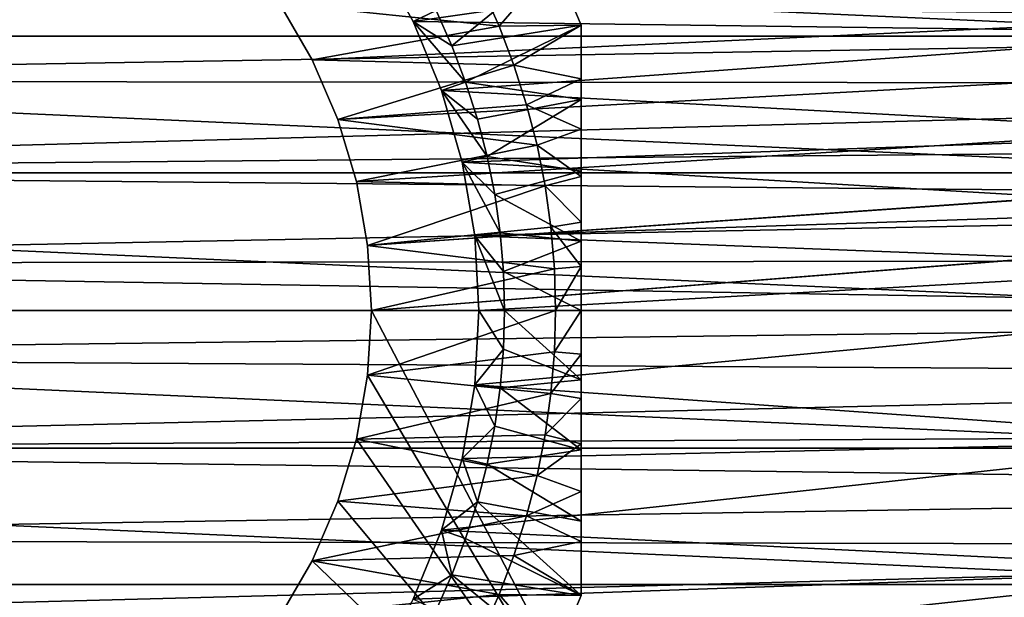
# Model space of a CAD drawing. Header units: millimetres. Extents: x -105 to 105, y -92 to 30.
# Tile 12 of 247: x -71 to -52, y -6 to 6. Entities that reach past the tile are written whole.
import ezdxf

# ---------------------------------------------------------------- set-up
doc = ezdxf.new("R2010")
doc.units = ezdxf.units.MM
doc.header["$LTSCALE"] = 59.53398
for name, color, linetype in [('106', 7, 'CONTINUOUS'), ('107', 7, 'CONTINUOUS'), ('114', 7, 'CONTINUOUS'), ('115', 7, 'CONTINUOUS'), ('120', 7, 'CONTINUOUS'), ('121', 7, 'CONTINUOUS'), ('122', 7, 'CONTINUOUS'), ('123', 7, 'CONTINUOUS'), ('124', 7, 'CONTINUOUS'), ('125', 7, 'CONTINUOUS'), ('127', 7, 'CONTINUOUS'), ('128', 7, 'CONTINUOUS'), ('153', 7, 'CONTINUOUS'), ('163', 7, 'CONTINUOUS'), ('63', 7, 'CONTINUOUS'), ('65', 7, 'CONTINUOUS')]:
    doc.layers.add(name, color=color, linetype=linetype)

msp = doc.modelspace()

# ---------------------------------------------------------------- linework, layer by layer
at = {"layer": '106', "color": 7, "linetype": 'CONTINUOUS'}
for points in [[(-65.893, 5.99, -18.25), (-65.259, 4.892, -18.25), (-65.893, 5.99, -22.45), (-65.893, 5.99, -18.25)], [(-65.893, 5.99, -22.45), (-65.259, 4.892, -18.25), (-65.259, 4.892, -22.45), (-65.893, 5.99, -22.45)], [(-65.259, 4.892, -18.25), (-64.757, 3.728, -18.25), (-65.259, 4.892, -22.45), (-65.259, 4.892, -18.25)], [(-65.259, 4.892, -22.45), (-64.757, 3.728, -18.25), (-64.757, 3.728, -22.45), (-65.259, 4.892, -22.45)], [(-64.757, 3.728, -18.25), (-64.394, 2.514, -18.25), (-64.757, 3.728, -22.45), (-64.757, 3.728, -18.25)], [(-64.757, 3.728, -22.45), (-64.394, 2.514, -18.25), (-64.394, 2.514, -22.45), (-64.757, 3.728, -22.45)], [(-64.394, 2.514, -18.25), (-64.174, 1.265, -18.25), (-64.394, 2.514, -22.45), (-64.394, 2.514, -18.25)], [(-64.394, 2.514, -22.45), (-64.174, 1.265, -18.25), (-64.174, 1.265, -22.45), (-64.394, 2.514, -22.45)], [(-64.174, 1.265, -18.25), (-64.1, 0, -18.25), (-64.174, 1.265, -22.45), (-64.174, 1.265, -18.25)], [(-64.174, 1.265, -22.45), (-64.1, 0, -18.25), (-64.1, 0, -22.45), (-64.174, 1.265, -22.45)]]:
    msp.add_3dface(points, dxfattribs=at)
at = {"layer": '107', "color": 7, "linetype": 'CONTINUOUS'}
for points in [[(-64.1, 0, -18.25), (-64.174, -1.265, -18.25), (-64.1, 0, -22.45), (-64.1, 0, -18.25)], [(-64.1, 0, -22.45), (-64.174, -1.265, -18.25), (-64.174, -1.265, -22.45), (-64.1, 0, -22.45)], [(-64.174, -1.265, -18.25), (-64.394, -2.514, -18.25), (-64.174, -1.265, -22.45), (-64.174, -1.265, -18.25)], [(-64.174, -1.265, -22.45), (-64.394, -2.514, -18.25), (-64.394, -2.514, -22.45), (-64.174, -1.265, -22.45)], [(-64.394, -2.514, -18.25), (-64.757, -3.728, -18.25), (-64.394, -2.514, -22.45), (-64.394, -2.514, -18.25)], [(-64.394, -2.514, -22.45), (-64.757, -3.728, -18.25), (-64.757, -3.728, -22.45), (-64.394, -2.514, -22.45)], [(-64.757, -3.728, -18.25), (-65.259, -4.892, -18.25), (-64.757, -3.728, -22.45), (-64.757, -3.728, -18.25)], [(-64.757, -3.728, -22.45), (-65.259, -4.892, -18.25), (-65.259, -4.892, -22.45), (-64.757, -3.728, -22.45)], [(-65.259, -4.892, -18.25), (-65.893, -5.99, -18.25), (-65.259, -4.892, -22.45), (-65.259, -4.892, -18.25)], [(-65.259, -4.892, -22.45), (-65.893, -5.99, -18.25), (-65.893, -5.99, -22.45), (-65.259, -4.892, -22.45)]]:
    msp.add_3dface(points, dxfattribs=at)
at = {"layer": '114', "color": 7, "linetype": 'CONTINUOUS'}
for points in [[(-103.919, 7.981, -58.95), (-45.482, 5.356, -58.95), (-104.518, 5.356, -58.95), (-103.919, 7.981, -58.95)], [(-46.081, 7.981, -58.95), (-45.482, 5.356, -58.95), (-103.919, 7.981, -58.95), (-46.081, 7.981, -58.95)], [(-104.518, 5.356, -58.95), (-45.121, 2.689, -58.95), (-104.879, 2.689, -58.95), (-104.518, 5.356, -58.95)], [(-45.482, 5.356, -58.95), (-45.121, 2.689, -58.95), (-104.518, 5.356, -58.95), (-45.482, 5.356, -58.95)], [(-45, 0, -58.95), (-105, 0, -58.95), (-104.879, 2.689, -58.95), (-45, 0, -58.95)], [(-45.121, 2.689, -58.95), (-45, 0, -58.95), (-104.879, 2.689, -58.95), (-45.121, 2.689, -58.95)], [(-104.879, -2.689, -58.95), (-105, 0, -58.95), (-45.121, -2.689, -58.95), (-104.879, -2.689, -58.95)], [(-45.121, -2.689, -58.95), (-105, 0, -58.95), (-45, 0, -58.95), (-45.121, -2.689, -58.95)], [(-104.518, -5.356, -58.95), (-104.879, -2.689, -58.95), (-45.482, -5.356, -58.95), (-104.518, -5.356, -58.95)], [(-45.482, -5.356, -58.95), (-104.879, -2.689, -58.95), (-45.121, -2.689, -58.95), (-45.482, -5.356, -58.95)], [(-103.919, -7.981, -58.95), (-104.518, -5.356, -58.95), (-46.081, -7.981, -58.95), (-103.919, -7.981, -58.95)], [(-46.081, -7.981, -58.95), (-104.518, -5.356, -58.95), (-45.482, -5.356, -58.95), (-46.081, -7.981, -58.95)]]:
    msp.add_3dface(points, dxfattribs=at)
at = {"layer": '115', "color": 7, "linetype": 'CONTINUOUS'}
for points in [[(-63.287, 5.64, -39.95), (-47.611, 7.881, -39.95), (-63.993, 6.916, -39.95), (-63.287, 5.64, -39.95)], [(-47.022, 5.428, -39.95), (-47.611, 7.881, -39.95), (-63.287, 5.64, -39.95), (-47.022, 5.428, -39.95)], [(-62.73, 4.294, -39.95), (-47.022, 5.428, -39.95), (-63.287, 5.64, -39.95), (-62.73, 4.294, -39.95)], [(-46.708, 3.434, -39.95), (-47.022, 5.428, -39.95), (-62.73, 4.294, -39.95), (-46.708, 3.434, -39.95)], [(-62.326, 2.893, -39.95), (-46.708, 3.434, -39.95), (-62.73, 4.294, -39.95), (-62.326, 2.893, -39.95)], [(-46.568, 1.968, -39.95), (-46.708, 3.434, -39.95), (-62.326, 2.893, -39.95), (-46.568, 1.968, -39.95)], [(-62.082, 1.456, -39.95), (-46.568, 1.968, -39.95), (-62.326, 2.893, -39.95), (-62.082, 1.456, -39.95)], [(-46.513, 0.859, -39.95), (-46.568, 1.968, -39.95), (-62.082, 1.456, -39.95), (-46.513, 0.859, -39.95)], [(-62, 0, -39.95), (-46.513, 0.859, -39.95), (-62.082, 1.456, -39.95), (-62, 0, -39.95)], [(-46.5, 0, -39.95), (-46.513, 0.859, -39.95), (-62, 0, -39.95), (-46.5, 0, -39.95)], [(-46.614, -2.543, -39.95), (-46.5, 0, -39.95), (-62.082, -1.456, -39.95), (-46.614, -2.543, -39.95)], [(-62.082, -1.456, -39.95), (-46.5, 0, -39.95), (-62, 0, -39.95), (-62.082, -1.456, -39.95)], [(-62.326, -2.893, -39.95), (-46.614, -2.543, -39.95), (-62.082, -1.456, -39.95), (-62.326, -2.893, -39.95)], [(-46.954, -5.067, -39.95), (-46.614, -2.543, -39.95), (-62.73, -4.294, -39.95), (-46.954, -5.067, -39.95)], [(-62.73, -4.294, -39.95), (-46.614, -2.543, -39.95), (-62.326, -2.893, -39.95), (-62.73, -4.294, -39.95)], [(-63.287, -5.64, -39.95), (-46.954, -5.067, -39.95), (-62.73, -4.294, -39.95), (-63.287, -5.64, -39.95)], [(-47.519, -7.552, -39.95), (-46.954, -5.067, -39.95), (-63.993, -6.916, -39.95), (-47.519, -7.552, -39.95)], [(-63.993, -6.916, -39.95), (-46.954, -5.067, -39.95), (-63.287, -5.64, -39.95), (-63.993, -6.916, -39.95)]]:
    msp.add_3dface(points, dxfattribs=at)
at = {"layer": '120', "color": 7, "linetype": 'CONTINUOUS'}
for points in [[(-63.993, 6.916, -37.45), (-62.837, 5.857, -37.45), (-63.287, 5.64, -37.45), (-63.993, 6.916, -37.45)], [(-62.837, 5.857, -37.45), (-62.528, 5.166, -37.45), (-63.287, 5.64, -37.45), (-62.837, 5.857, -37.45)], [(-62.528, 5.166, -37.45), (-62.258, 4.459, -37.45), (-63.287, 5.64, -37.45), (-62.528, 5.166, -37.45)], [(-63.287, 5.64, -37.45), (-62.258, 4.459, -37.45), (-62.73, 4.294, -37.45), (-63.287, 5.64, -37.45)], [(-62.258, 4.459, -37.45), (-62.028, 3.737, -37.45), (-62.73, 4.294, -37.45), (-62.258, 4.459, -37.45)], [(-62.028, 3.737, -37.45), (-61.838, 3.004, -37.45), (-62.73, 4.294, -37.45), (-62.028, 3.737, -37.45)], [(-62.73, 4.294, -37.45), (-61.838, 3.004, -37.45), (-62.326, 2.893, -37.45), (-62.73, 4.294, -37.45)], [(-61.838, 3.004, -37.45), (-61.691, 2.261, -37.45), (-62.326, 2.893, -37.45), (-61.838, 3.004, -37.45)], [(-61.691, 2.261, -37.45), (-61.585, 1.512, -37.45), (-62.326, 2.893, -37.45), (-61.691, 2.261, -37.45)], [(-62.326, 2.893, -37.45), (-61.585, 1.512, -37.45), (-62.082, 1.456, -37.45), (-62.326, 2.893, -37.45)], [(-61.585, 1.512, -37.45), (-61.521, 0.757, -37.45), (-62.082, 1.456, -37.45), (-61.585, 1.512, -37.45)], [(-61.521, 0.757, -37.45), (-61.5, 0, -37.45), (-62.082, 1.456, -37.45), (-61.521, 0.757, -37.45)], [(-62.082, 1.456, -37.45), (-61.5, 0, -37.45), (-62, 0, -37.45), (-62.082, 1.456, -37.45)], [(-62, 0, -37.45), (-61.521, -0.757, -37.45), (-62.082, -1.456, -37.45), (-62, 0, -37.45)], [(-61.5, 0, -37.45), (-61.521, -0.757, -37.45), (-62, 0, -37.45), (-61.5, 0, -37.45)], [(-61.521, -0.757, -37.45), (-61.585, -1.512, -37.45), (-62.082, -1.456, -37.45), (-61.521, -0.757, -37.45)], [(-62.082, -1.456, -37.45), (-61.691, -2.261, -37.45), (-62.326, -2.893, -37.45), (-62.082, -1.456, -37.45)], [(-61.585, -1.512, -37.45), (-61.691, -2.261, -37.45), (-62.082, -1.456, -37.45), (-61.585, -1.512, -37.45)], [(-61.691, -2.261, -37.45), (-61.838, -3.004, -37.45), (-62.326, -2.893, -37.45), (-61.691, -2.261, -37.45)], [(-62.326, -2.893, -37.45), (-62.028, -3.737, -37.45), (-62.73, -4.294, -37.45), (-62.326, -2.893, -37.45)], [(-61.838, -3.004, -37.45), (-62.028, -3.737, -37.45), (-62.326, -2.893, -37.45), (-61.838, -3.004, -37.45)], [(-62.028, -3.737, -37.45), (-62.258, -4.459, -37.45), (-62.73, -4.294, -37.45), (-62.028, -3.737, -37.45)], [(-62.73, -4.294, -37.45), (-62.528, -5.166, -37.45), (-63.287, -5.64, -37.45), (-62.73, -4.294, -37.45)], [(-62.258, -4.459, -37.45), (-62.528, -5.166, -37.45), (-62.73, -4.294, -37.45), (-62.258, -4.459, -37.45)], [(-62.528, -5.166, -37.45), (-62.837, -5.857, -37.45), (-63.287, -5.64, -37.45), (-62.528, -5.166, -37.45)]]:
    msp.add_3dface(points, dxfattribs=at)
at = {"layer": '121', "color": 7, "linetype": 'CONTINUOUS'}
for points in [[(-61.936, 6.291, -22.45), (-65.893, 5.99, -22.45), (-61.604, 5.549, -22.45), (-61.936, 6.291, -22.45)], [(-65.893, 5.99, -22.45), (-65.259, 4.892, -22.45), (-61.604, 5.549, -22.45), (-65.893, 5.99, -22.45)], [(-61.604, 5.549, -22.45), (-65.259, 4.892, -22.45), (-61.314, 4.789, -22.45), (-61.604, 5.549, -22.45)], [(-65.259, 4.892, -22.45), (-64.757, 3.728, -22.45), (-61.314, 4.789, -22.45), (-65.259, 4.892, -22.45)], [(-61.314, 4.789, -22.45), (-64.757, 3.728, -22.45), (-61.067, 4.014, -22.45), (-61.314, 4.789, -22.45)], [(-61.067, 4.014, -22.45), (-64.757, 3.728, -22.45), (-60.864, 3.227, -22.45), (-61.067, 4.014, -22.45)], [(-64.757, 3.728, -22.45), (-64.394, 2.514, -22.45), (-60.864, 3.227, -22.45), (-64.757, 3.728, -22.45)], [(-60.864, 3.227, -22.45), (-64.394, 2.514, -22.45), (-60.705, 2.429, -22.45), (-60.864, 3.227, -22.45)], [(-64.394, 2.514, -22.45), (-64.174, 1.265, -22.45), (-60.705, 2.429, -22.45), (-64.394, 2.514, -22.45)], [(-60.705, 2.429, -22.45), (-64.174, 1.265, -22.45), (-60.591, 1.623, -22.45), (-60.705, 2.429, -22.45)], [(-60.591, 1.623, -22.45), (-64.174, 1.265, -22.45), (-60.523, 0.813, -22.45), (-60.591, 1.623, -22.45)], [(-64.174, 1.265, -22.45), (-64.1, 0, -22.45), (-60.523, 0.813, -22.45), (-64.174, 1.265, -22.45)], [(-64.1, 0, -22.45), (-60.5, 0, -22.45), (-60.523, 0.813, -22.45), (-64.1, 0, -22.45)], [(-64.1, 0, -22.45), (-64.174, -1.265, -22.45), (-60.5, 0, -22.45), (-64.1, 0, -22.45)], [(-60.5, 0, -22.45), (-64.174, -1.265, -22.45), (-60.523, -0.813, -22.45), (-60.5, 0, -22.45)], [(-60.523, -0.813, -22.45), (-64.174, -1.265, -22.45), (-60.591, -1.623, -22.45), (-60.523, -0.813, -22.45)], [(-64.174, -1.265, -22.45), (-64.394, -2.514, -22.45), (-60.591, -1.623, -22.45), (-64.174, -1.265, -22.45)], [(-60.591, -1.623, -22.45), (-64.394, -2.514, -22.45), (-60.705, -2.429, -22.45), (-60.591, -1.623, -22.45)], [(-60.705, -2.429, -22.45), (-64.394, -2.514, -22.45), (-60.864, -3.227, -22.45), (-60.705, -2.429, -22.45)], [(-64.394, -2.514, -22.45), (-64.757, -3.728, -22.45), (-60.864, -3.227, -22.45), (-64.394, -2.514, -22.45)], [(-60.864, -3.227, -22.45), (-64.757, -3.728, -22.45), (-61.067, -4.014, -22.45), (-60.864, -3.227, -22.45)], [(-64.757, -3.728, -22.45), (-65.259, -4.892, -22.45), (-61.067, -4.014, -22.45), (-64.757, -3.728, -22.45)], [(-61.067, -4.014, -22.45), (-65.259, -4.892, -22.45), (-61.314, -4.789, -22.45), (-61.067, -4.014, -22.45)], [(-61.314, -4.789, -22.45), (-65.259, -4.892, -22.45), (-61.604, -5.549, -22.45), (-61.314, -4.789, -22.45)], [(-65.259, -4.892, -22.45), (-65.893, -5.99, -22.45), (-61.604, -5.549, -22.45), (-65.259, -4.892, -22.45)], [(-61.604, -5.549, -22.45), (-65.893, -5.99, -22.45), (-61.936, -6.291, -22.45), (-61.604, -5.549, -22.45)]]:
    msp.add_3dface(points, dxfattribs=at)
at = {"layer": '122', "color": 7, "linetype": 'CONTINUOUS'}
for points in [[(-61.936, 6.291, -22.45), (-61.604, 5.549, -22.45), (-60.521, 6.808, -25.45), (-61.936, 6.291, -22.45)], [(-60.521, 6.808, -25.45), (-61.604, 5.549, -22.45), (-60, 5.568, -25.45), (-60.521, 6.808, -25.45)], [(-61.604, 5.549, -22.45), (-61.314, 4.789, -22.45), (-60, 5.568, -25.45), (-61.604, 5.549, -22.45)], [(-60, 5.568, -25.45), (-61.314, 4.789, -22.45), (-60, 4.521, -24.783), (-60, 5.568, -25.45)], [(-61.314, 4.789, -22.45), (-61.067, 4.014, -22.45), (-60, 4.521, -24.783), (-61.314, 4.789, -22.45)], [(-60, 4.521, -24.783), (-61.067, 4.014, -22.45), (-60, 3.542, -24.275), (-60, 4.521, -24.783)], [(-61.067, 4.014, -22.45), (-60.864, 3.227, -22.45), (-60, 3.542, -24.275), (-61.067, 4.014, -22.45)], [(-60, 3.542, -24.275), (-60.864, 3.227, -22.45), (-60, 2.615, -23.902), (-60, 3.542, -24.275)], [(-60.864, 3.227, -22.45), (-60.705, 2.429, -22.45), (-60, 2.615, -23.902), (-60.864, 3.227, -22.45)], [(-60, 2.615, -23.902), (-60.705, 2.429, -22.45), (-60, 1.724, -23.647), (-60, 2.615, -23.902)], [(-60.705, 2.429, -22.45), (-60.591, 1.623, -22.45), (-60, 1.724, -23.647), (-60.705, 2.429, -22.45)], [(-60, 1.724, -23.647), (-60.591, 1.623, -22.45), (-60, 0.856, -23.499), (-60, 1.724, -23.647)], [(-60.591, 1.623, -22.45), (-60.523, 0.813, -22.45), (-60, 0.856, -23.499), (-60.591, 1.623, -22.45)], [(-60.523, 0.813, -22.45), (-60.5, 0, -22.45), (-60, 0.856, -23.499), (-60.523, 0.813, -22.45)], [(-60.5, 0, -22.45), (-60, 0, -23.45), (-60, 0.856, -23.499), (-60.5, 0, -22.45)]]:
    msp.add_3dface(points, dxfattribs=at)
at = {"layer": '123', "color": 7, "linetype": 'CONTINUOUS'}
for points in [[(-60.521, 6.808, -25.45), (-60, 5.568, -25.45), (-60.521, 6.808, -34.45), (-60.521, 6.808, -25.45)], [(-60, 5.568, -25.45), (-60, 5.568, -34.45), (-60.521, 6.808, -34.45), (-60, 5.568, -25.45)]]:
    msp.add_3dface(points, dxfattribs=at)
at = {"layer": '124', "color": 7, "linetype": 'CONTINUOUS'}
for points in [[(-62.528, 5.166, -37.45), (-62.837, 5.857, -37.45), (-60.521, 6.808, -34.45), (-62.528, 5.166, -37.45)], [(-60, 5.568, -34.45), (-62.528, 5.166, -37.45), (-60.521, 6.808, -34.45), (-60, 5.568, -34.45)], [(-62.258, 4.459, -37.45), (-62.528, 5.166, -37.45), (-60, 5.568, -34.45), (-62.258, 4.459, -37.45)], [(-62.258, 4.459, -37.45), (-60, 5.568, -34.45), (-60, 4.118, -34.984), (-62.258, 4.459, -37.45)], [(-62.028, 3.737, -37.45), (-62.258, 4.459, -37.45), (-60, 4.118, -34.984), (-62.028, 3.737, -37.45)], [(-61.838, 3.004, -37.45), (-62.028, 3.737, -37.45), (-60, 4.118, -34.984), (-61.838, 3.004, -37.45)], [(-60, 2.721, -35.356), (-61.838, 3.004, -37.45), (-60, 4.118, -34.984), (-60, 2.721, -35.356)], [(-61.691, 2.261, -37.45), (-61.838, 3.004, -37.45), (-60, 2.721, -35.356), (-61.691, 2.261, -37.45)], [(-60, 1.354, -35.577), (-61.691, 2.261, -37.45), (-60, 2.721, -35.356), (-60, 1.354, -35.577)], [(-61.585, 1.512, -37.45), (-61.691, 2.261, -37.45), (-60, 1.354, -35.577), (-61.585, 1.512, -37.45)], [(-61.521, 0.757, -37.45), (-61.585, 1.512, -37.45), (-60, 1.354, -35.577), (-61.521, 0.757, -37.45)], [(-60, 0, -35.65), (-61.521, 0.757, -37.45), (-60, 1.354, -35.577), (-60, 0, -35.65)], [(-61.5, 0, -37.45), (-61.521, 0.757, -37.45), (-60, 0, -35.65), (-61.5, 0, -37.45)]]:
    msp.add_3dface(points, dxfattribs=at)
at = {"layer": '125', "color": 7, "linetype": 'CONTINUOUS'}
for points in [[(-60.5, 0, -22.45), (-60.523, -0.813, -22.45), (-60, 0, -23.45), (-60.5, 0, -22.45)], [(-60, 0, -23.45), (-60.523, -0.813, -22.45), (-60, -0.854, -23.499), (-60, 0, -23.45)], [(-60.523, -0.813, -22.45), (-60.591, -1.623, -22.45), (-60, -0.854, -23.499), (-60.523, -0.813, -22.45)], [(-60, -0.854, -23.499), (-60.591, -1.623, -22.45), (-60, -1.72, -23.647), (-60, -0.854, -23.499)], [(-60.591, -1.623, -22.45), (-60.705, -2.429, -22.45), (-60, -1.72, -23.647), (-60.591, -1.623, -22.45)], [(-60, -1.72, -23.647), (-60.705, -2.429, -22.45), (-60, -2.61, -23.901), (-60, -1.72, -23.647)], [(-60.705, -2.429, -22.45), (-60.864, -3.227, -22.45), (-60, -2.61, -23.901), (-60.705, -2.429, -22.45)], [(-60, -2.61, -23.901), (-60.864, -3.227, -22.45), (-60, -3.537, -24.273), (-60, -2.61, -23.901)], [(-60.864, -3.227, -22.45), (-61.067, -4.014, -22.45), (-60, -3.537, -24.273), (-60.864, -3.227, -22.45)], [(-60, -3.537, -24.273), (-61.067, -4.014, -22.45), (-60, -4.517, -24.781), (-60, -3.537, -24.273)], [(-61.067, -4.014, -22.45), (-61.314, -4.789, -22.45), (-60, -4.517, -24.781), (-61.067, -4.014, -22.45)], [(-61.314, -4.789, -22.45), (-60, -5.568, -25.45), (-60, -4.517, -24.781), (-61.314, -4.789, -22.45)], [(-61.314, -4.789, -22.45), (-61.604, -5.549, -22.45), (-60, -5.568, -25.45), (-61.314, -4.789, -22.45)], [(-61.604, -5.549, -22.45), (-61.936, -6.291, -22.45), (-60.521, -6.808, -25.45), (-61.604, -5.549, -22.45)], [(-60, -5.568, -25.45), (-61.604, -5.549, -22.45), (-60.521, -6.808, -25.45), (-60, -5.568, -25.45)]]:
    msp.add_3dface(points, dxfattribs=at)
at = {"layer": '127', "color": 7, "linetype": 'CONTINUOUS'}
for points in [[(-61.521, -0.757, -37.45), (-61.5, 0, -37.45), (-60, -1.354, -35.577), (-61.521, -0.757, -37.45)], [(-61.5, 0, -37.45), (-60, 0, -35.65), (-60, -1.354, -35.577), (-61.5, 0, -37.45)], [(-61.585, -1.512, -37.45), (-61.521, -0.757, -37.45), (-60, -1.354, -35.577), (-61.585, -1.512, -37.45)], [(-61.691, -2.261, -37.45), (-61.585, -1.512, -37.45), (-60, -2.721, -35.356), (-61.691, -2.261, -37.45)], [(-60, -2.721, -35.356), (-61.585, -1.512, -37.45), (-60, -1.354, -35.577), (-60, -2.721, -35.356)], [(-61.838, -3.004, -37.45), (-61.691, -2.261, -37.45), (-60, -2.721, -35.356), (-61.838, -3.004, -37.45)], [(-60, -4.118, -34.984), (-61.838, -3.004, -37.45), (-60, -2.721, -35.356), (-60, -4.118, -34.984)], [(-62.028, -3.737, -37.45), (-61.838, -3.004, -37.45), (-60, -4.118, -34.984), (-62.028, -3.737, -37.45)], [(-62.258, -4.459, -37.45), (-62.028, -3.737, -37.45), (-60, -5.568, -34.45), (-62.258, -4.459, -37.45)], [(-60, -5.568, -34.45), (-62.028, -3.737, -37.45), (-60, -4.118, -34.984), (-60, -5.568, -34.45)], [(-62.528, -5.166, -37.45), (-62.258, -4.459, -37.45), (-60, -5.568, -34.45), (-62.528, -5.166, -37.45)], [(-62.837, -5.857, -37.45), (-62.528, -5.166, -37.45), (-60.521, -6.808, -34.45), (-62.837, -5.857, -37.45)], [(-62.528, -5.166, -37.45), (-60, -5.568, -34.45), (-60.521, -6.808, -34.45), (-62.528, -5.166, -37.45)]]:
    msp.add_3dface(points, dxfattribs=at)
at = {"layer": '128', "color": 7, "linetype": 'CONTINUOUS'}
for points in [[(-60, 5.568, -25.45), (-60, 4.521, -24.783), (-60, -5.568, -25.45), (-60, 5.568, -25.45)], [(-60, 5.568, -34.45), (-60, 5.568, -25.45), (-60, -5.568, -34.45), (-60, 5.568, -34.45)], [(-60, 5.568, -25.45), (-60, -5.568, -25.45), (-60, -5.568, -34.45), (-60, 5.568, -25.45)], [(-60, 4.118, -34.984), (-60, 5.568, -34.45), (-60, -4.118, -34.984), (-60, 4.118, -34.984)], [(-60, 5.568, -34.45), (-60, -5.568, -34.45), (-60, -4.118, -34.984), (-60, 5.568, -34.45)], [(-60, 4.521, -24.783), (-60, 3.542, -24.275), (-60, -4.517, -24.781), (-60, 4.521, -24.783)], [(-60, -5.568, -25.45), (-60, 4.521, -24.783), (-60, -4.517, -24.781), (-60, -5.568, -25.45)], [(-60, 2.721, -35.356), (-60, 4.118, -34.984), (-60, -2.721, -35.356), (-60, 2.721, -35.356)], [(-60, 4.118, -34.984), (-60, -4.118, -34.984), (-60, -2.721, -35.356), (-60, 4.118, -34.984)], [(-60, 3.542, -24.275), (-60, 2.615, -23.902), (-60, -3.537, -24.273), (-60, 3.542, -24.275)], [(-60, 3.542, -24.275), (-60, -3.537, -24.273), (-60, -4.517, -24.781), (-60, 3.542, -24.275)], [(-60, 1.354, -35.577), (-60, 2.721, -35.356), (-60, -1.354, -35.577), (-60, 1.354, -35.577)], [(-60, 2.721, -35.356), (-60, -2.721, -35.356), (-60, -1.354, -35.577), (-60, 2.721, -35.356)], [(-60, 2.615, -23.902), (-60, 1.724, -23.647), (-60, -2.61, -23.901), (-60, 2.615, -23.902)], [(-60, 2.615, -23.902), (-60, -2.61, -23.901), (-60, -3.537, -24.273), (-60, 2.615, -23.902)], [(-60, 1.724, -23.647), (-60, 0.856, -23.499), (-60, -1.72, -23.647), (-60, 1.724, -23.647)], [(-60, 1.724, -23.647), (-60, -1.72, -23.647), (-60, -2.61, -23.901), (-60, 1.724, -23.647)], [(-60, 0, -35.65), (-60, 1.354, -35.577), (-60, -1.354, -35.577), (-60, 0, -35.65)], [(-60, 0.856, -23.499), (-60, 0, -23.45), (-60, -0.854, -23.499), (-60, 0.856, -23.499)], [(-60, 0.856, -23.499), (-60, -0.854, -23.499), (-60, -1.72, -23.647), (-60, 0.856, -23.499)]]:
    msp.add_3dface(points, dxfattribs=at)
at = {"layer": '153', "color": 7, "linetype": 'CONTINUOUS'}
for points in [[(-60, -5.568, -25.45), (-60.521, -6.808, -25.45), (-60, -5.568, -34.45), (-60, -5.568, -25.45)], [(-60, -5.568, -34.45), (-60.521, -6.808, -25.45), (-60.521, -6.808, -34.45), (-60, -5.568, -34.45)]]:
    msp.add_3dface(points, dxfattribs=at)
at = {"layer": '163', "color": 7, "linetype": 'CONTINUOUS'}
for points in [[(-63.287, 5.64, -39.95), (-63.993, 6.916, -39.95), (-63.287, 5.64, -37.45), (-63.287, 5.64, -39.95)], [(-63.993, 6.916, -39.95), (-63.993, 6.916, -37.45), (-63.287, 5.64, -37.45), (-63.993, 6.916, -39.95)], [(-62.73, 4.294, -39.95), (-63.287, 5.64, -39.95), (-62.73, 4.294, -37.45), (-62.73, 4.294, -39.95)], [(-63.287, 5.64, -39.95), (-63.287, 5.64, -37.45), (-62.73, 4.294, -37.45), (-63.287, 5.64, -39.95)], [(-62.326, 2.893, -39.95), (-62.73, 4.294, -39.95), (-62.326, 2.893, -37.45), (-62.326, 2.893, -39.95)], [(-62.73, 4.294, -39.95), (-62.73, 4.294, -37.45), (-62.326, 2.893, -37.45), (-62.73, 4.294, -39.95)], [(-62.082, 1.456, -39.95), (-62.326, 2.893, -39.95), (-62.082, 1.456, -37.45), (-62.082, 1.456, -39.95)], [(-62.326, 2.893, -39.95), (-62.326, 2.893, -37.45), (-62.082, 1.456, -37.45), (-62.326, 2.893, -39.95)], [(-62, 0, -39.95), (-62.082, 1.456, -39.95), (-62, 0, -37.45), (-62, 0, -39.95)], [(-62.082, 1.456, -39.95), (-62.082, 1.456, -37.45), (-62, 0, -37.45), (-62.082, 1.456, -39.95)], [(-62.082, -1.456, -39.95), (-62, 0, -39.95), (-62.082, -1.456, -37.45), (-62.082, -1.456, -39.95)], [(-62, 0, -39.95), (-62, 0, -37.45), (-62.082, -1.456, -37.45), (-62, 0, -39.95)], [(-62.326, -2.893, -39.95), (-62.082, -1.456, -39.95), (-62.326, -2.893, -37.45), (-62.326, -2.893, -39.95)], [(-62.082, -1.456, -39.95), (-62.082, -1.456, -37.45), (-62.326, -2.893, -37.45), (-62.082, -1.456, -39.95)], [(-62.73, -4.294, -39.95), (-62.326, -2.893, -39.95), (-62.73, -4.294, -37.45), (-62.73, -4.294, -39.95)], [(-62.326, -2.893, -39.95), (-62.326, -2.893, -37.45), (-62.73, -4.294, -37.45), (-62.326, -2.893, -39.95)], [(-63.287, -5.64, -39.95), (-62.73, -4.294, -39.95), (-63.287, -5.64, -37.45), (-63.287, -5.64, -39.95)], [(-62.73, -4.294, -39.95), (-62.73, -4.294, -37.45), (-63.287, -5.64, -37.45), (-62.73, -4.294, -39.95)]]:
    msp.add_3dface(points, dxfattribs=at)
at = {"layer": '63', "color": 7, "linetype": 'CONTINUOUS'}
for points in [[(-25.3, 6.721, 15.342), (-90, 6.2, 15.56), (-26.021, 5.572, 15.796), (-25.3, 6.721, 15.342)], [(-90, 6.2, 15.56), (-90, 4.481, 16.139), (-26.021, 5.572, 15.796), (-90, 6.2, 15.56)], [(-26.021, 5.572, 15.796), (-90, 4.481, 16.139), (-26.65, 4.423, 16.156), (-26.021, 5.572, 15.796)], [(-90, 4.481, 16.139), (-90, 2.71, 16.529), (-26.65, 4.423, 16.156), (-90, 4.481, 16.139)], [(-26.65, 4.423, 16.156), (-90, 2.71, 16.529), (-27.193, 3.275, 16.427), (-26.65, 4.423, 16.156)], [(-27.193, 3.275, 16.427), (-90, 2.71, 16.529), (-27.657, 2.13, 16.614), (-27.193, 3.275, 16.427)], [(-90, 2.71, 16.529), (-90, 0.907, 16.725), (-27.657, 2.13, 16.614), (-90, 2.71, 16.529)], [(-27.657, 2.13, 16.614), (-90, 0.907, 16.725), (-28.046, 0.991, 16.721), (-27.657, 2.13, 16.614)], [(-28.046, 0.991, 16.721), (-90, 0.907, 16.725), (-28.365, -0.141, 16.749), (-28.046, 0.991, 16.721)], [(-90, 0.907, 16.725), (-90, -0.907, 16.725), (-28.365, -0.141, 16.749), (-90, 0.907, 16.725)], [(-28.365, -0.141, 16.749), (-90, -0.907, 16.725), (-28.618, -1.264, 16.702), (-28.365, -0.141, 16.749)], [(-90, -0.907, 16.725), (-90, -2.71, 16.529), (-28.618, -1.264, 16.702), (-90, -0.907, 16.725)], [(-28.618, -1.264, 16.702), (-90, -2.71, 16.529), (-28.809, -2.383, 16.58), (-28.618, -1.264, 16.702)], [(-28.809, -2.383, 16.58), (-90, -2.71, 16.529), (-28.939, -3.497, 16.381), (-28.809, -2.383, 16.58)], [(-90, -2.71, 16.529), (-90, -4.481, 16.139), (-28.939, -3.497, 16.381), (-90, -2.71, 16.529)], [(-28.939, -3.497, 16.381), (-90, -4.481, 16.139), (-29.01, -4.6, 16.106), (-28.939, -3.497, 16.381)], [(-90, -4.481, 16.139), (-90, -6.2, 15.56), (-29.01, -4.6, 16.106), (-90, -4.481, 16.139)], [(-29.01, -4.6, 16.106), (-90, -6.2, 15.56), (-29.021, -5.935, 15.663), (-29.01, -4.6, 16.106)]]:
    msp.add_3dface(points, dxfattribs=at)
at = {"layer": '65', "color": 7, "linetype": 'CONTINUOUS'}
for points in [[(-65.893, 5.99, -18.25), (90, 12.05, -18.25), (-65.259, 4.892, -18.25), (-65.893, 5.99, -18.25)], [(-65.259, 4.892, -18.25), (90, 12.05, -18.25), (-64.757, 3.728, -18.25), (-65.259, 4.892, -18.25)], [(-64.757, 3.728, -18.25), (90, 12.05, -18.25), (-64.394, 2.514, -18.25), (-64.757, 3.728, -18.25)], [(-64.394, 2.514, -18.25), (90, 12.05, -18.25), (-64.174, 1.265, -18.25), (-64.394, 2.514, -18.25)], [(-64.174, 1.265, -18.25), (90, 12.05, -18.25), (74.366, 10.882, -18.25), (-64.174, 1.265, -18.25)], [(-64.1, 0, -18.25), (-64.174, 1.265, -18.25), (74.366, 10.882, -18.25), (-64.1, 0, -18.25)], [(73.107, 10.734, -18.25), (-64.1, 0, -18.25), (74.366, 10.882, -18.25), (73.107, 10.734, -18.25)], [(-57.793, -12.05, -18.25), (-64.1, 0, -18.25), (73.107, 10.734, -18.25), (-57.793, -12.05, -18.25)], [(-25.727, -12.05, -18.25), (-57.793, -12.05, -18.25), (73.107, 10.734, -18.25), (-25.727, -12.05, -18.25)], [(-64.1, 0, -18.25), (-57.793, -12.05, -18.25), (-64.174, -1.265, -18.25), (-64.1, 0, -18.25)], [(-64.174, -1.265, -18.25), (-57.793, -12.05, -18.25), (-64.394, -2.514, -18.25), (-64.174, -1.265, -18.25)], [(-64.394, -2.514, -18.25), (-57.793, -12.05, -18.25), (-64.757, -3.728, -18.25), (-64.394, -2.514, -18.25)], [(-64.757, -3.728, -18.25), (-57.793, -12.05, -18.25), (-65.259, -4.892, -18.25), (-64.757, -3.728, -18.25)], [(-65.259, -4.892, -18.25), (-57.793, -12.05, -18.25), (-65.893, -5.99, -18.25), (-65.259, -4.892, -18.25)]]:
    msp.add_3dface(points, dxfattribs=at)

doc.saveas('drawing.dxf')
